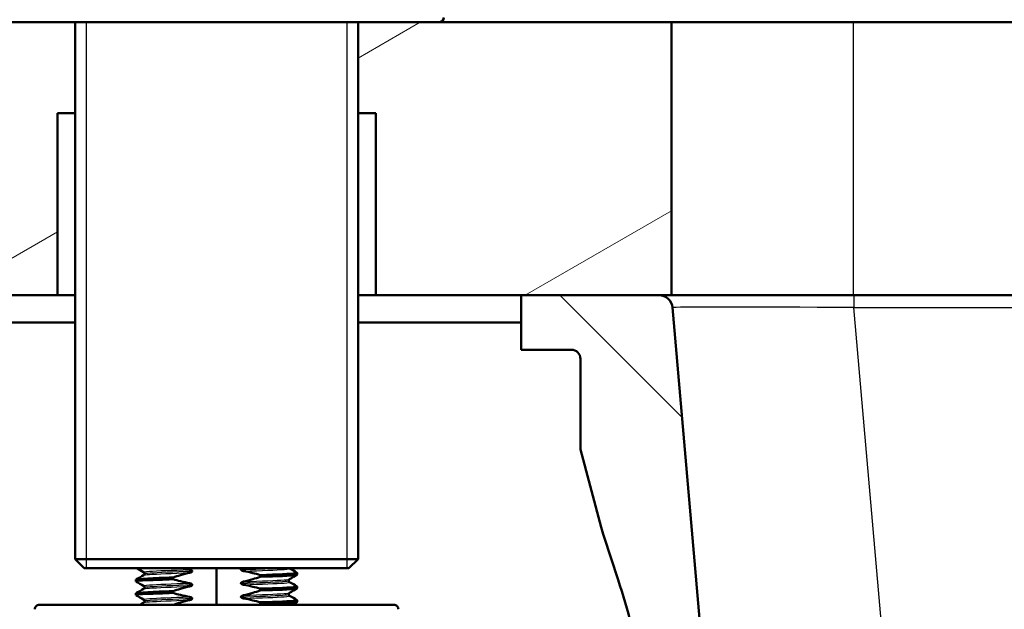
# Model space of a CAD drawing. Header units: millimetres. Extents: x 100 to 2000, y 93 to 2870.
# Tile 11 of 31: x 459 to 567, y 1692 to 1757. Entities that reach past the tile are written whole.
import ezdxf

# ---------------------------------------------------------------- set-up
doc = ezdxf.new("R2010")
doc.units = ezdxf.units.MM
doc.header["$LTSCALE"] = 10
for name, color, linetype, lineweight in [('Dimensions(ISO)', 7, 'Continuous', 25), ('Hatch', 7, 'Continuous', 9), ('Threads(ISO)', 7, 'Continuous', 25), ('Visible Edges(ISO)', 7, 'Continuous', 50), ('Visible Tangent Edges(ISO)', 7, 'Continuous', 25)]:
    doc.layers.add(name, color=color, linetype=linetype, lineweight=lineweight)
doc.styles.add('Text_3.5mm', font='arial.ttf', dxfattribs={"width": 0.9})
doc.dimstyles.new('KS-STANDARD', dxfattribs={"dimscale": 10, "dimtxt": 3.5, "dimasz": 2.5, "dimexe": 3.175, "dimexo": 0, "dimgap": 0.8, "dimtad": 1, "dimdec": 1, "dimrnd": 1e-08, "dimtxsty": 'Text_3.5mm', "dimcen": 0.09, "dimdle": 10, "dimclrd": 7, "dimclre": 7, "dimclrt": 7, "dimadec": 0, "dimazin": 2, "dimtfac": 0.714286, "dimtdec": 4, "dimtmove": 0, "dimatfit": 3, "dimfxl": 0, "dimtolj": 1, "dimlwd": 25, "dimlwe": 25, "dimarcsym": 0})

# ---------------------------------------------------------------- blocks, each defined once
blk = doc.blocks.new('*D6')
at = {"layer": 'Defpoints', "color": 0, "linetype": 'Continuous'}
for p in [(400.52, 2164.97), (400.52, 1756.84), (1000.52, 1756.84)]:
    blk.add_point(p, dxfattribs=at)
at = {"layer": 'Dimensions(ISO)', "color": 7, "linetype": 'Continuous', "lineweight": 25}
for p, q in [((400.52, 1756.84), (400.52, 2196.72)), ((1000.52, 1756.84), (1000.52, 2196.72)), ((975.52, 2164.97), (425.52, 2164.97))]:
    blk.add_line(p, q, dxfattribs=at)
at = {"layer": 'Dimensions(ISO)', "color": 7, "linetype": 'Continuous'}
for points in [[(425.52, 2169.14), (425.52, 2160.81), (400.52, 2164.97)], [(975.52, 2169.14), (975.52, 2160.81), (1000.52, 2164.97)]]:
    blk.add_solid(points, dxfattribs=at)
at = {"layer": 'Dimensions(ISO)', "color": 7, "linetype": 'Continuous', "lineweight": 25, "insert": (665.69, 2190.84), "char_height": 35, "attachment_point": 4, "style": 'Text_3.5mm'}
blk.add_mtext('\\A1;600', dxfattribs=at)
blk = doc.blocks.new('*D11')
at = {"layer": 'Defpoints', "color": 0, "linetype": 'Continuous'}
for p in [(646.92, 2049.13), (400.52, 1756.84), (646.92, 1516.05)]:
    blk.add_point(p, dxfattribs=at)
at = {"layer": 'Dimensions(ISO)', "color": 7, "linetype": 'Continuous', "lineweight": 25}
for p, q in [((400.52, 1756.84), (400.52, 2080.88)), ((646.92, 1516.05), (646.92, 2080.88)), ((425.52, 2049.13), (621.92, 2049.13))]:
    blk.add_line(p, q, dxfattribs=at)
at = {"layer": 'Dimensions(ISO)', "color": 7, "linetype": 'Continuous'}
for points in [[(425.52, 2053.29), (425.52, 2044.96), (400.52, 2049.13)], [(621.92, 2053.29), (621.92, 2044.96), (646.92, 2049.13)]]:
    blk.add_solid(points, dxfattribs=at)
at = {"layer": 'Dimensions(ISO)', "color": 7, "linetype": 'Continuous', "lineweight": 25, "insert": (491.67, 2075), "char_height": 35, "attachment_point": 4, "style": 'Text_3.5mm'}
blk.add_mtext('\\A1;246', dxfattribs=at)

msp = doc.modelspace()

# ---------------------------------------------------------------- hatches: boundary and pattern name
at = {"layer": 'Hatch'}
h = msp.add_hatch(dxfattribs=at)
h.set_pattern_fill('ANSI31', color=256, scale=254, angle=165, style=0)
h.set_pattern_definition([(210, (0, 0), (15.875, -27.4963), [])])
h.paths.add_polyline_path([(1000.52, 1726.84), (1000.52, 1756.84), (930.52, 1756.84), (930.52, 1726.84), (931.9, 1726.84), (947.02, 1726.84)])
h.paths.add_polyline_path([(400.52, 1756.84), (400.52, 1726.84), (463.02, 1726.84), (463.02, 1746.84), (464.98, 1746.84), (464.98, 1756.84), (456.02, 1756.84)])
h.paths.add_polyline_path([(496.07, 1746.84), (498.02, 1746.84), (498.02, 1726.84), (514.02, 1726.84), (529.15, 1726.84), (530.52, 1726.84), (530.52, 1756.84), (505.02, 1756.84), (496.07, 1756.84)])
h = msp.add_hatch(dxfattribs=at)
h.set_pattern_fill('ANSI31', color=256, scale=254, angle=90, style=0)
h.set_pattern_definition([(135, (0, 0), (-22.45064, -22.45064), [])])
edge = h.paths.add_edge_path()
edge.add_line((523.11, 1700.35), (524.67, 1695.56))
edge.add_ellipse((429.56, 1664.66), major_axis=(30.9, -95.11), ratio=1, start_angle=86.8231, end_angle=90, ccw=False)
edge.add_ellipse((429.56, 1664.66), major_axis=(25.58, -96.67), ratio=1, start_angle=88.8178, end_angle=90, ccw=False)
edge.add_ellipse((429.56, 1664.66), major_axis=(23.58, -97.18), ratio=1, start_angle=88.4056, end_angle=90, ccw=False)
edge.add_line((527.36, 1685.53), (534.09, 1686.12))
edge.add_line((534.09, 1686.12), (534.03, 1686.72))
edge.add_line((534.03, 1686.72), (530.64, 1725.47))
edge.add_ellipse((529.15, 1725.34), major_axis=(-0.13, 1.49), ratio=1, start_angle=270, end_angle=355)
edge.add_line((529.15, 1726.84), (514.02, 1726.84))
edge.add_line((514.02, 1726.84), (514.02, 1720.84))
edge.add_line((514.02, 1720.84), (519.52, 1720.84))
edge.add_ellipse((519.52, 1719.84), major_axis=(1, 0), ratio=1, start_angle=0, end_angle=90, ccw=False)
edge.add_line((520.52, 1719.84), (520.52, 1709.89))
edge.add_line((520.52, 1709.89), (522.81, 1701.35))
edge.add_ellipse((542.13, 1706.53), major_axis=(5.18, -19.32), ratio=1, start_angle=270, end_angle=273)
edge = h.paths.add_edge_path()
edge.add_line((586.92, 1511.15), (602.25, 1511.15))
edge.add_line((602.25, 1511.15), (602.12, 1513.09))
edge.add_ellipse((601.82, 1511.93), major_axis=(1.2, -0.04), ratio=1, start_angle=77.607, end_angle=90)
edge.add_line((601.86, 1513.13), (589.9, 1513.55))
edge.add_ellipse((589.91, 1513.65), major_axis=(-0.0999, 0.0035), ratio=1, start_angle=0, end_angle=90, ccw=False)
edge.add_line((589.81, 1513.65), (589.82, 1514.05))
edge.add_ellipse((589.92, 1514.05), major_axis=(0.0035, 0.0999), ratio=1, start_angle=2, end_angle=90, ccw=False)
edge.add_line((589.92, 1514.15), (602.04, 1514.15))
edge.add_line((602.04, 1514.15), (601.97, 1515.16))
edge.add_ellipse((600.98, 1515.09), major_axis=(-0.07, 0.998), ratio=1, start_angle=270, end_angle=341)
edge.add_line((601.24, 1516.05), (591.19, 1518.74))
edge.add_ellipse((591.45, 1519.71), major_axis=(-0.966, 0.259), ratio=1, start_angle=54.5, end_angle=90, ccw=False)
edge.add_line((590.68, 1519.07), (589.01, 1521.09))
edge.add_ellipse((589.78, 1521.73), major_axis=(-0.636, 0.772), ratio=1, start_angle=54.5, end_angle=90, ccw=False)
edge.add_line((588.79, 1521.66), (588.64, 1523.75))
edge.add_ellipse((585.15, 1523.51), major_axis=(-0.24, 3.49), ratio=1, start_angle=270, end_angle=353)
edge.add_line((585.33, 1527.01), (560.86, 1528.29))
edge.add_spline(control_points=[(560.86, 1528.29), (559.22, 1528.37), (557.62, 1528.73), (554.58, 1529.93), (553.17, 1530.78), (550.44, 1533.11), (549.21, 1534.65), (547.42, 1538.12), (546.87, 1540.01), (546.7, 1541.96)], knot_values=[-2.152597, -2.152597, -2.152597, -2.152597, -1.662265, -1.662265, -1.171933, -1.171933, -0.585967, -0.585967, 0, 0, 0, 0], degree=3, periodic=0)
edge.add_line((546.7, 1541.96), (536.3, 1660.82))
edge.add_line((536.3, 1660.82), (536.2, 1661.91))
edge.add_line((536.2, 1661.91), (536.18, 1662.21))
edge.add_line((536.18, 1662.21), (535.88, 1662.18))
edge.add_line((535.88, 1662.18), (532.79, 1661.91))
edge.add_line((532.79, 1661.91), (530.2, 1661.69))
edge.add_line((530.2, 1661.69), (541.06, 1537.55))
edge.add_spline(control_points=[(541.06, 1537.55), (541.25, 1535.38), (541.8, 1533.26), (543.55, 1529.27), (544.74, 1527.43), (547.97, 1523.89), (550.08, 1522.33), (554.79, 1520.1), (557.34, 1519.46), (559.94, 1519.32)], knot_values=[-2.870129, -2.870129, -2.870129, -2.870129, -2.216354, -2.216354, -1.562578, -1.562578, -0.781289, -0.781289, 0, 0, 0, 0], degree=3, periodic=0)
edge.add_line((559.94, 1519.32), (574.44, 1518.56))
edge.add_ellipse((573.92, 1508.58), major_axis=(9.99, -0.52), ratio=1, start_angle=37.8602, end_angle=90, ccw=False)
edge.add_ellipse((590.33, 1520.01), major_axis=(-8.21, -5.72), ratio=1, start_angle=0, end_angle=32.2923)
edge.add_ellipse((586.92, 1510.65), major_axis=(0.143, 0.479), ratio=1, start_angle=16.5598, end_angle=90, ccw=False)
edge = h.paths.add_edge_path()
edge.add_line((706.92, 1511.15), (706.92, 1511.15))
edge.add_ellipse((706.92, 1510.65), major_axis=(0.5, 0), ratio=1, start_angle=16.5598, end_angle=90, ccw=False)
edge.add_ellipse((703.52, 1520.01), major_axis=(3.88, -9.22), ratio=1, start_angle=0, end_angle=32.2923)
edge.add_ellipse((719.93, 1508.58), major_axis=(5.72, 8.21), ratio=1, start_angle=37.8602, end_angle=90, ccw=False)
edge.add_line((719.41, 1518.56), (901.88, 1528.13))
edge.add_spline(control_points=[(901.88, 1528.13), (904.06, 1528.24), (906.2, 1528.71), (910.25, 1530.32), (912.13, 1531.45), (915.77, 1534.55), (917.41, 1536.61), (919.8, 1541.24), (920.53, 1543.76), (920.76, 1546.36)], knot_values=[-2.870129, -2.870129, -2.870129, -2.870129, -2.216354, -2.216354, -1.562578, -1.562578, -0.781289, -0.781289, 0, 0, 0, 0], degree=3, periodic=0)
edge.add_line((920.76, 1546.36), (931.87, 1673.38))
edge.add_ellipse((1031.49, 1664.66), major_axis=(8.72, 99.62), ratio=1, start_angle=77, end_angle=90, ccw=False)
edge.add_line((936.38, 1695.56), (937.94, 1700.35))
edge.add_ellipse((918.92, 1706.53), major_axis=(19.02, -6.18), ratio=1, start_angle=0, end_angle=3)
edge.add_line((938.23, 1701.35), (940.52, 1709.89))
edge.add_line((940.52, 1709.89), (940.52, 1719.84))
edge.add_ellipse((941.52, 1719.84), major_axis=(0, 1), ratio=1, start_angle=0, end_angle=90, ccw=False)
edge.add_line((941.52, 1720.84), (947.02, 1720.84))
edge.add_line((947.02, 1720.84), (947.02, 1726.84))
edge.add_line((947.02, 1726.84), (931.9, 1726.84))
edge.add_ellipse((931.9, 1725.34), major_axis=(-1.5, 0), ratio=1, start_angle=270, end_angle=355)
edge.add_line((930.4, 1725.47), (915.12, 1550.76))
edge.add_spline(control_points=[(915.12, 1550.76), (914.98, 1549.14), (914.57, 1547.54), (913.26, 1544.55), (912.36, 1543.17), (909.94, 1540.52), (908.36, 1539.35), (904.82, 1537.68), (902.91, 1537.19), (900.96, 1537.09)], knot_values=[-2.152597, -2.152597, -2.152597, -2.152597, -1.662265, -1.662265, -1.171933, -1.171933, -0.585967, -0.585967, 0, 0, 0, 0], degree=3, periodic=0)
edge.add_line((900.96, 1537.09), (708.52, 1527.01))
edge.add_ellipse((708.7, 1523.51), major_axis=(-3.5, -0.18), ratio=1, start_angle=270, end_angle=353)
edge.add_line((705.21, 1523.75), (705.06, 1521.66))
edge.add_ellipse((704.06, 1521.73), major_axis=(-0.07, -0.998), ratio=1, start_angle=54.5, end_angle=90, ccw=False)
edge.add_line((704.84, 1521.09), (703.17, 1519.07))
edge.add_ellipse((702.4, 1519.71), major_axis=(-0.636, -0.772), ratio=1, start_angle=54.5, end_angle=90, ccw=False)
edge.add_line((702.66, 1518.74), (692.61, 1516.05))
edge.add_ellipse((692.87, 1515.09), major_axis=(-0.966, -0.259), ratio=1, start_angle=270, end_angle=341)
edge.add_line((691.87, 1515.16), (691.8, 1514.15))
edge.add_line((691.8, 1514.15), (703.93, 1514.15))
edge.add_ellipse((703.93, 1514.05), major_axis=(0.1, 0), ratio=1, start_angle=2, end_angle=90, ccw=False)
edge.add_line((704.03, 1514.05), (704.04, 1513.65))
edge.add_ellipse((703.94, 1513.65), major_axis=(0.0035, -0.0999), ratio=1, start_angle=0, end_angle=90, ccw=False)
edge.add_line((703.95, 1513.55), (691.99, 1513.13))
edge.add_ellipse((692.03, 1511.93), major_axis=(1.16, 0.3), ratio=1, start_angle=77.607, end_angle=90)
edge.add_line((691.73, 1513.09), (691.59, 1511.15))
edge.add_line((691.59, 1511.15), (706.92, 1511.15))

# ---------------------------------------------------------------- linework, layer by layer
at = {"layer": 'Threads(ISO)'}
for p, q in [((466.19, 1756.84), (466.19, 1696.84)), ((494.86, 1696.84), (494.86, 1756.84))]:
    msp.add_line(p, q, dxfattribs=at)
at = {"layer": 'Visible Edges(ISO)'}
for p, q in [((496.07, 1756.84), (456.02, 1756.84)), ((464.98, 1756.84), (464.98, 1697.84)), ((505.02, 1756.84), (496.07, 1756.84)), ((496.07, 1756.84), (496.07, 1697.84)), ((530.52, 1756.84), (505.02, 1756.84)), ((530.52, 1726.84), (530.52, 1756.84)), ((530.52, 1756.84), (550.52, 1756.84)), ((550.52, 1756.84), (910.52, 1756.84)), ((463.02, 1726.84), (463.02, 1746.84)), ((463.02, 1746.84), (464.98, 1746.84)), ((496.07, 1746.84), (498.02, 1746.84)), ((498.02, 1746.84), (498.02, 1726.84)), ((400.52, 1726.84), (463.02, 1726.84)), ((464.98, 1726.84), (463.02, 1726.84)), ((498.02, 1726.84), (496.07, 1726.84)), ((498.02, 1726.84), (530.52, 1726.84)), ((529.15, 1726.84), (514.02, 1726.84)), ((514.02, 1726.84), (514.02, 1720.84)), ((550.52, 1726.84), (530.52, 1726.84)), ((910.52, 1726.84), (550.52, 1726.84)), ((534.09, 1686.12), (530.64, 1725.47)), ((419.52, 1723.84), (464.98, 1723.84)), ((496.07, 1723.84), (514.02, 1723.84)), ((514.02, 1720.84), (519.52, 1720.84)), ((520.52, 1719.84), (520.52, 1709.89)), ((520.52, 1709.89), (522.81, 1701.35)), ((523.11, 1700.35), (524.67, 1695.56)), ((464.98, 1697.84), (496.07, 1697.84)), ((465.98, 1696.84), (464.98, 1697.84)), ((495.07, 1696.84), (496.07, 1697.84)), ((495.07, 1696.84), (465.98, 1696.84)), ((477.85, 1696.53), (477.85, 1696.53)), ((480.52, 1692.84), (480.52, 1696.84)), ((483.2, 1696.7), (483.2, 1696.7)), ((471.66, 1695.39), (471.66, 1695.59)), ((472.58, 1696.24), (472.58, 1696.24)), ((475.73, 1695.63), (475.73, 1695.83)), ((485.32, 1696.1), (485.32, 1695.9)), ((488.46, 1695.49), (488.46, 1695.49)), ((489.39, 1696.14), (489.39, 1696.34)), ((472.58, 1694.74), (472.58, 1694.74)), ((475.73, 1694.13), (475.73, 1694.33)), ((477.85, 1695.03), (477.85, 1695.03)), ((483.2, 1695.2), (483.2, 1695.19)), ((485.32, 1694.6), (485.32, 1694.4)), ((489.39, 1694.64), (489.39, 1694.84)), ((471.66, 1693.89), (471.66, 1694.09)), ((472.58, 1693.24), (472.58, 1693.24)), ((477.85, 1693.53), (477.85, 1693.53)), ((483.2, 1693.69), (483.2, 1693.69)), ((485.32, 1693.1), (485.32, 1692.9)), ((488.46, 1693.99), (488.46, 1693.99)), ((489.39, 1693.14), (489.39, 1693.34)), ((461.04, 1692.84), (500.01, 1692.84))]:
    msp.add_line(p, q, dxfattribs=at)
for centre, radius, start, end in [((505.02, 1757.34), 0.5, 270, 0), ((529.15, 1725.34), 1.5, 5, 90), ((519.52, 1719.84), 1, 0, 90), ((542.13, 1706.53), 20, 195, 198), ((429.56, 1664.66), 100, 12.0465, 18), ((461.04, 1692.34), 0.5, 90, 181), ((500.01, 1692.34), 0.5, 359, 90)]:
    msp.add_arc(centre, radius, start, end, dxfattribs=at)
for points in [[(472.49, 1696.4), (472.24, 1696.55), (471.98, 1696.7), (471.73, 1696.84)], [(477.56, 1696.7), (477.32, 1696.74), (477.08, 1696.79), (476.84, 1696.84)], [(488.53, 1696.84), (488.54, 1696.84), (488.55, 1696.83), (488.55, 1696.83)], [(488.55, 1696.83), (488.83, 1696.67), (489.1, 1696.51), (489.38, 1696.35)], [(471.67, 1695.6), (471.94, 1695.76), (472.22, 1695.92), (472.49, 1696.08)], [(472.49, 1694.9), (472.22, 1695.06), (471.94, 1695.22), (471.67, 1695.38)], [(489.38, 1696.13), (489.1, 1695.97), (488.83, 1695.81), (488.55, 1695.65)], [(488.55, 1695.33), (488.83, 1695.17), (489.1, 1695.01), (489.38, 1694.85)], [(471.67, 1694.1), (471.94, 1694.26), (472.22, 1694.42), (472.49, 1694.58)], [(489.38, 1694.63), (489.1, 1694.47), (488.83, 1694.31), (488.55, 1694.15)], [(472.49, 1693.4), (472.22, 1693.56), (471.94, 1693.72), (471.67, 1693.88)], [(488.55, 1693.83), (488.83, 1693.67), (489.1, 1693.51), (489.38, 1693.35)], [(489.38, 1693.13), (489.22, 1693.03), (489.06, 1692.94), (488.89, 1692.84)], [(472.09, 1692.84), (472.23, 1692.92), (472.36, 1693), (472.49, 1693.07)], [(485.32, 1692.9), (485.26, 1692.88), (485.21, 1692.86), (485.15, 1692.84)]]:
    msp.add_open_spline(points, degree=3, dxfattribs=at)
for points, knots in [([(472.58, 1696.24), (472.58, 1696.27), (472.57, 1696.3), (472.55, 1696.35), (472.54, 1696.37), (472.51, 1696.39), (472.5, 1696.4), (472.49, 1696.4)], [0, 0, 0, 0, 0.0158355, 0.0158355, 0.02993581, 0.02993581, 0.0461651, 0.0461651, 0.0461651, 0.0461651]), ([(475.73, 1695.83), (476, 1695.92), (476.28, 1696), (476.89, 1696.18), (477.22, 1696.27), (477.56, 1696.35)], [-0.1904609, -0.1904609, -0.1904609, -0.1904609, -0.1036427, -0.1036427, 0, 0, 0, 0]), ([(477.85, 1696.53), (477.85, 1696.54), (477.85, 1696.55), (477.84, 1696.57), (477.84, 1696.58), (477.82, 1696.6), (477.79, 1696.62), (477.72, 1696.66), (477.65, 1696.68), (477.56, 1696.7)], [-0.0444678, -0.0444678, -0.0444678, -0.0444678, -0.04059224, -0.04059224, -0.03631795, -0.03631795, -0.02566869, -0.02566869, 0, 0, 0, 0]), ([(477.56, 1696.35), (477.64, 1696.37), (477.71, 1696.39), (477.79, 1696.44), (477.81, 1696.45), (477.83, 1696.48), (477.84, 1696.49), (477.85, 1696.51), (477.85, 1696.51), (477.85, 1696.52), (477.85, 1696.52), (477.85, 1696.52), (477.85, 1696.53), (477.85, 1696.53), (477.85, 1696.53), (477.85, 1696.53), (477.85, 1696.53), (477.85, 1696.53), (477.85, 1696.53), (477.85, 1696.53), (477.85, 1696.53), (477.85, 1696.53), (477.85, 1696.53), (477.85, 1696.53)], [-0.03196536, -0.03196536, -0.03196536, -0.03196536, -0.01402892, -0.01402892, -0.00689691, -0.00689691, -0.00319017, -0.00319017, -0.00155368, -0.00155368, -0.0007707, -0.0007707, -0.00038441, -0.00038441, -0.00019204, -0.00019204, -0.00009599, -0.00009599, -0.00004799, -0.00004799, -0.00002399, -0.00002399, 0, 0, 0, 0]), ([(483.37, 1696.84), (483.34, 1696.83), (483.31, 1696.82), (483.26, 1696.79), (483.24, 1696.78), (483.22, 1696.75), (483.21, 1696.74), (483.2, 1696.72), (483.2, 1696.72), (483.2, 1696.71), (483.2, 1696.71), (483.2, 1696.7), (483.2, 1696.7), (483.2, 1696.7), (483.2, 1696.7), (483.2, 1696.7), (483.2, 1696.7), (483.2, 1696.7), (483.2, 1696.7), (483.2, 1696.7), (483.2, 1696.7), (483.2, 1696.7), (483.2, 1696.7), (483.2, 1696.7)], [-0.0230052, -0.0230052, -0.0230052, -0.0230052, -0.01436883, -0.01436883, -0.00705427, -0.00705427, -0.00325606, -0.00325606, -0.0015844, -0.0015844, -0.00078572, -0.00078572, -0.00039187, -0.00039187, -0.00019576, -0.00019576, -0.00009785, -0.00009785, -0.00004892, -0.00004892, -0.00002446, -0.00002446, 0, 0, 0, 0]), ([(483.2, 1696.7), (483.2, 1696.69), (483.2, 1696.68), (483.21, 1696.66), (483.21, 1696.65), (483.23, 1696.62), (483.26, 1696.61), (483.33, 1696.57), (483.4, 1696.55), (483.49, 1696.53)], [-0.0444678, -0.0444678, -0.0444678, -0.0444678, -0.04059224, -0.04059224, -0.03631795, -0.03631795, -0.02566869, -0.02566869, 0, 0, 0, 0]), ([(483.49, 1696.53), (483.82, 1696.47), (484.16, 1696.4), (484.77, 1696.25), (485.04, 1696.18), (485.32, 1696.1)], [-0.1881183, -0.1881183, -0.1881183, -0.1881183, -0.0857024, -0.0857024, 0, 0, 0, 0]), ([(485.32, 1696.1), (487.25, 1696.16), (488.66, 1696.22), (489.17, 1696.28), (489.35, 1696.31), (489.41, 1696.33), (489.37, 1696.35)], [123.093393, 123.093393, 123.093393, 123.093393, 123.868919, 123.868919, 123.868919, 124.139546, 124.139546, 124.139546, 124.139546]), ([(471.67, 1695.38), (471.6, 1695.42), (472.05, 1695.47), (472.98, 1695.52), (473.68, 1695.56), (474.62, 1695.59), (475.73, 1695.63)], [120.904681, 120.904681, 120.904681, 120.904681, 121.50529, 121.50529, 121.50529, 121.950834, 121.950834, 121.950834, 121.950834]), ([(471.66, 1695.59), (471.67, 1695.63), (472.12, 1695.68), (472.98, 1695.72), (473.68, 1695.76), (474.62, 1695.79), (475.73, 1695.83)], [120.9513172, 120.9513172, 120.9513172, 120.9513172, 121.5052905, 121.5052905, 121.5052905, 121.9508335, 121.9508335, 121.9508335, 121.9508335]), ([(472.49, 1696.08), (472.5, 1696.08), (472.52, 1696.09), (472.54, 1696.12), (472.56, 1696.13), (472.58, 1696.18), (472.58, 1696.21), (472.58, 1696.24)], [0, 0, 0, 0, 0.01863776, 0.01863776, 0.0319727, 0.0319727, 0.0461709, 0.0461709, 0.0461709, 0.0461709]), ([(477.56, 1695.2), (477.23, 1695.26), (476.89, 1695.33), (476.28, 1695.48), (476, 1695.55), (475.73, 1695.63)], [-0.1881183, -0.1881183, -0.1881183, -0.1881183, -0.0857024, -0.0857024, 0, 0, 0, 0]), ([(483.49, 1695.38), (483.43, 1695.36), (483.38, 1695.35), (483.3, 1695.31), (483.27, 1695.29), (483.23, 1695.26), (483.22, 1695.25), (483.21, 1695.23), (483.2, 1695.22), (483.2, 1695.21), (483.2, 1695.21), (483.2, 1695.2), (483.2, 1695.2), (483.2, 1695.2), (483.2, 1695.2), (483.2, 1695.2)], [-0.03518994, -0.03518994, -0.03518994, -0.03518994, -0.01911412, -0.01911412, -0.00913879, -0.00913879, -0.0044396, -0.0044396, -0.00210429, -0.00210429, -0.00099685, -0.00099685, -0.00041119, -0.00041119, 0, 0, 0, 0]), ([(485.32, 1695.9), (485.04, 1695.81), (484.77, 1695.72), (484.16, 1695.54), (483.82, 1695.46), (483.49, 1695.38)], [-0.1904609, -0.1904609, -0.1904609, -0.1904609, -0.1036427, -0.1036427, 0, 0, 0, 0]), ([(485.32, 1695.9), (487.25, 1695.96), (488.66, 1696.02), (489.17, 1696.08), (489.32, 1696.1), (489.39, 1696.12), (489.38, 1696.14)], [123.0933935, 123.0933935, 123.0933935, 123.0933935, 123.8689187, 123.8689187, 123.8689187, 124.0929098, 124.0929098, 124.0929098, 124.0929098]), ([(488.55, 1695.65), (488.55, 1695.64), (488.53, 1695.64), (488.51, 1695.61), (488.49, 1695.59), (488.47, 1695.55), (488.46, 1695.52), (488.46, 1695.49)], [0, 0, 0, 0, 0.01863776, 0.01863776, 0.0319727, 0.0319727, 0.0461709, 0.0461709, 0.0461709, 0.0461709]), ([(488.46, 1695.49), (488.46, 1695.45), (488.47, 1695.42), (488.5, 1695.37), (488.51, 1695.36), (488.54, 1695.34), (488.55, 1695.33), (488.55, 1695.33)], [0, 0, 0, 0, 0.0158355, 0.0158355, 0.02993581, 0.02993581, 0.0461651, 0.0461651, 0.0461651, 0.0461651]), ([(471.66, 1694.09), (471.67, 1694.13), (472.12, 1694.17), (472.98, 1694.22), (473.68, 1694.25), (474.62, 1694.29), (475.73, 1694.33)], [114.6681319, 114.6681319, 114.6681319, 114.6681319, 115.2221052, 115.2221052, 115.2221052, 115.6676482, 115.6676482, 115.6676482, 115.6676482]), ([(472.58, 1694.74), (472.58, 1694.77), (472.57, 1694.8), (472.55, 1694.85), (472.54, 1694.87), (472.51, 1694.89), (472.5, 1694.89), (472.49, 1694.9)], [0, 0, 0, 0, 0.0158355, 0.0158355, 0.02993581, 0.02993581, 0.0461651, 0.0461651, 0.0461651, 0.0461651]), ([(472.49, 1694.58), (472.5, 1694.58), (472.52, 1694.59), (472.54, 1694.62), (472.56, 1694.63), (472.58, 1694.68), (472.58, 1694.71), (472.58, 1694.74)], [0, 0, 0, 0, 0.01863776, 0.01863776, 0.0319727, 0.0319727, 0.0461709, 0.0461709, 0.0461709, 0.0461709]), ([(475.73, 1694.33), (476, 1694.42), (476.28, 1694.5), (476.89, 1694.68), (477.22, 1694.77), (477.56, 1694.85)], [-0.1904609, -0.1904609, -0.1904609, -0.1904609, -0.1036427, -0.1036427, 0, 0, 0, 0]), ([(477.85, 1695.03), (477.85, 1695.04), (477.85, 1695.05), (477.84, 1695.07), (477.84, 1695.07), (477.82, 1695.1), (477.79, 1695.12), (477.72, 1695.16), (477.65, 1695.18), (477.56, 1695.2)], [-0.0444678, -0.0444678, -0.0444678, -0.0444678, -0.04059224, -0.04059224, -0.03631795, -0.03631795, -0.02566869, -0.02566869, 0, 0, 0, 0]), ([(477.56, 1694.85), (477.64, 1694.87), (477.71, 1694.89), (477.79, 1694.94), (477.81, 1694.95), (477.83, 1694.98), (477.84, 1694.99), (477.85, 1695), (477.85, 1695.01), (477.85, 1695.02), (477.85, 1695.02), (477.85, 1695.02), (477.85, 1695.02), (477.85, 1695.03), (477.85, 1695.03), (477.85, 1695.03), (477.85, 1695.03), (477.85, 1695.03), (477.85, 1695.03), (477.85, 1695.03), (477.85, 1695.03), (477.85, 1695.03), (477.85, 1695.03), (477.85, 1695.03)], [-0.03196536, -0.03196536, -0.03196536, -0.03196536, -0.01402892, -0.01402892, -0.00689691, -0.00689691, -0.00319017, -0.00319017, -0.00155368, -0.00155368, -0.0007707, -0.0007707, -0.00038441, -0.00038441, -0.00019204, -0.00019204, -0.00009599, -0.00009599, -0.00004799, -0.00004799, -0.00002399, -0.00002399, 0, 0, 0, 0]), ([(483.2, 1695.19), (483.2, 1695.19), (483.2, 1695.18), (483.21, 1695.16), (483.21, 1695.15), (483.23, 1695.12), (483.26, 1695.11), (483.33, 1695.07), (483.4, 1695.04), (483.49, 1695.03)], [-0.0444678, -0.0444678, -0.0444678, -0.0444678, -0.04059224, -0.04059224, -0.03631795, -0.03631795, -0.02566869, -0.02566869, 0, 0, 0, 0]), ([(483.49, 1695.03), (483.82, 1694.97), (484.16, 1694.9), (484.77, 1694.75), (485.04, 1694.68), (485.32, 1694.6)], [-0.1881183, -0.1881183, -0.1881183, -0.1881183, -0.0857024, -0.0857024, 0, 0, 0, 0]), ([(485.32, 1694.4), (485.04, 1694.31), (484.77, 1694.22), (484.16, 1694.04), (483.82, 1693.95), (483.49, 1693.88)], [-0.1904609, -0.1904609, -0.1904609, -0.1904609, -0.1036427, -0.1036427, 0, 0, 0, 0]), ([(485.32, 1694.6), (487.25, 1694.66), (488.66, 1694.72), (489.17, 1694.78), (489.35, 1694.81), (489.41, 1694.83), (489.37, 1694.85)], [116.810208, 116.810208, 116.810208, 116.810208, 117.585733, 117.585733, 117.585733, 117.85636, 117.85636, 117.85636, 117.85636]), ([(485.32, 1694.4), (487.25, 1694.46), (488.66, 1694.52), (489.17, 1694.58), (489.32, 1694.6), (489.39, 1694.62), (489.38, 1694.64)], [116.8102082, 116.8102082, 116.8102082, 116.8102082, 117.5857334, 117.5857334, 117.5857334, 117.8097245, 117.8097245, 117.8097245, 117.8097245]), ([(471.67, 1693.88), (471.6, 1693.92), (472.05, 1693.97), (472.98, 1694.02), (473.68, 1694.05), (474.62, 1694.09), (475.73, 1694.13)], [114.621496, 114.621496, 114.621496, 114.621496, 115.222105, 115.222105, 115.222105, 115.667648, 115.667648, 115.667648, 115.667648]), ([(472.58, 1693.24), (472.58, 1693.27), (472.57, 1693.3), (472.55, 1693.35), (472.54, 1693.36), (472.51, 1693.39), (472.5, 1693.39), (472.49, 1693.4)], [0, 0, 0, 0, 0.0158355, 0.0158355, 0.02993581, 0.02993581, 0.0461651, 0.0461651, 0.0461651, 0.0461651]), ([(472.49, 1693.07), (472.5, 1693.08), (472.52, 1693.09), (472.54, 1693.11), (472.56, 1693.13), (472.58, 1693.18), (472.58, 1693.21), (472.58, 1693.24)], [0, 0, 0, 0, 0.01863776, 0.01863776, 0.0319727, 0.0319727, 0.0461709, 0.0461709, 0.0461709, 0.0461709]), ([(477.56, 1693.7), (477.23, 1693.76), (476.89, 1693.83), (476.28, 1693.97), (476, 1694.05), (475.73, 1694.13)], [-0.1881183, -0.1881183, -0.1881183, -0.1881183, -0.0857024, -0.0857024, 0, 0, 0, 0]), ([(475.79, 1692.84), (476.04, 1692.93), (476.3, 1693.01), (476.89, 1693.18), (477.22, 1693.27), (477.56, 1693.35)], [-0.1843537, -0.1843537, -0.1843537, -0.1843537, -0.1036427, -0.1036427, 0, 0, 0, 0]), ([(477.85, 1693.53), (477.85, 1693.54), (477.85, 1693.55), (477.84, 1693.57), (477.84, 1693.57), (477.82, 1693.6), (477.79, 1693.62), (477.72, 1693.66), (477.65, 1693.68), (477.56, 1693.7)], [-0.0444678, -0.0444678, -0.0444678, -0.0444678, -0.04059224, -0.04059224, -0.03631795, -0.03631795, -0.02566869, -0.02566869, 0, 0, 0, 0]), ([(477.56, 1693.35), (477.64, 1693.37), (477.71, 1693.39), (477.79, 1693.44), (477.81, 1693.45), (477.83, 1693.48), (477.84, 1693.49), (477.85, 1693.5), (477.85, 1693.51), (477.85, 1693.52), (477.85, 1693.52), (477.85, 1693.52), (477.85, 1693.52), (477.85, 1693.53), (477.85, 1693.53), (477.85, 1693.53), (477.85, 1693.53), (477.85, 1693.53), (477.85, 1693.53), (477.85, 1693.53), (477.85, 1693.53), (477.85, 1693.53), (477.85, 1693.53), (477.85, 1693.53)], [-0.03196539, -0.03196539, -0.03196539, -0.03196539, -0.01402893, -0.01402893, -0.00689691, -0.00689691, -0.00319017, -0.00319017, -0.00155369, -0.00155369, -0.0007707, -0.0007707, -0.00038441, -0.00038441, -0.00019204, -0.00019204, -0.00009599, -0.00009599, -0.00004799, -0.00004799, -0.00002399, -0.00002399, 0, 0, 0, 0]), ([(483.49, 1693.88), (483.44, 1693.86), (483.39, 1693.85), (483.3, 1693.81), (483.27, 1693.79), (483.23, 1693.76), (483.22, 1693.75), (483.21, 1693.73), (483.2, 1693.72), (483.2, 1693.71), (483.2, 1693.71), (483.2, 1693.7), (483.2, 1693.7), (483.2, 1693.69)], [-0.03004619, -0.03004619, -0.03004619, -0.03004619, -0.01888624, -0.01888624, -0.00958466, -0.00958466, -0.00468334, -0.00468334, -0.00214385, -0.00214385, -0.00087475, -0.00087475, 0, 0, 0, 0]), ([(483.2, 1693.69), (483.2, 1693.68), (483.2, 1693.68), (483.21, 1693.66), (483.21, 1693.65), (483.23, 1693.62), (483.26, 1693.61), (483.33, 1693.57), (483.4, 1693.54), (483.49, 1693.53)], [-0.0444678, -0.0444678, -0.0444678, -0.0444678, -0.04059224, -0.04059224, -0.03631795, -0.03631795, -0.02566869, -0.02566869, 0, 0, 0, 0]), ([(483.49, 1693.53), (483.82, 1693.47), (484.16, 1693.4), (484.77, 1693.25), (485.04, 1693.18), (485.32, 1693.1)], [-0.1881183, -0.1881183, -0.1881183, -0.1881183, -0.0857024, -0.0857024, 0, 0, 0, 0]), ([(485.32, 1693.1), (487.25, 1693.16), (488.66, 1693.22), (489.17, 1693.28), (489.35, 1693.3), (489.41, 1693.33), (489.37, 1693.35)], [110.527023, 110.527023, 110.527023, 110.527023, 111.302548, 111.302548, 111.302548, 111.573175, 111.573175, 111.573175, 111.573175]), ([(485.32, 1692.9), (487.25, 1692.96), (488.66, 1693.02), (489.17, 1693.08), (489.32, 1693.1), (489.39, 1693.12), (489.38, 1693.14)], [110.5270229, 110.5270229, 110.5270229, 110.5270229, 111.3025481, 111.3025481, 111.3025481, 111.5265392, 111.5265392, 111.5265392, 111.5265392]), ([(488.55, 1694.15), (488.55, 1694.14), (488.53, 1694.14), (488.51, 1694.11), (488.49, 1694.09), (488.47, 1694.05), (488.46, 1694.02), (488.46, 1693.99)], [0, 0, 0, 0, 0.01863776, 0.01863776, 0.0319727, 0.0319727, 0.0461709, 0.0461709, 0.0461709, 0.0461709]), ([(488.46, 1693.99), (488.46, 1693.95), (488.47, 1693.92), (488.5, 1693.87), (488.51, 1693.86), (488.54, 1693.84), (488.55, 1693.83), (488.55, 1693.83)], [0, 0, 0, 0, 0.0158355, 0.0158355, 0.02993581, 0.02993581, 0.0461651, 0.0461651, 0.0461651, 0.0461651])]:
    msp.add_open_spline(points, degree=3, knots=knots, dxfattribs=at)
at = {"layer": 'Visible Tangent Edges(ISO)'}
for p, q in [((550.52, 1756.84), (550.52, 1726.84)), ((550.57, 1726.84), (550.57, 1725.47)), ((550.57, 1725.47), (910.48, 1725.47)), ((566.22, 1546.62), (550.57, 1725.47))]:
    msp.add_line(p, q, dxfattribs=at)
msp.add_ellipse((550.73, 1725.34), major_axis=(20.09, -0.13), ratio=0.006455, start_param=1.579, end_param=3.1422, dxfattribs=at)
for points, knots in [([(472.5, 1696.4), (472.44, 1696.44), (472.65, 1696.47), (473.14, 1696.51), (473.97, 1696.57), (475.6, 1696.63), (477.56, 1696.7)], [127.183084, 127.183084, 127.183084, 127.183084, 127.64043, 127.64043, 127.64043, 128.427873, 128.427873, 128.427873, 128.427873]), ([(472.5, 1696.08), (472.55, 1696.11), (472.76, 1696.13), (473.14, 1696.16), (473.97, 1696.22), (475.6, 1696.29), (477.56, 1696.35)], [121.002736, 121.002736, 121.002736, 121.002736, 121.357245, 121.357245, 121.357245, 122.144688, 122.144688, 122.144688, 122.144688]), ([(472.59, 1696.24), (472.59, 1696.27), (472.8, 1696.3), (473.21, 1696.33), (474.06, 1696.4), (475.79, 1696.47), (477.85, 1696.53)], [127.234502, 127.234502, 127.234502, 127.234502, 127.634386, 127.634386, 127.634386, 128.461992, 128.461992, 128.461992, 128.461992]), ([(472.59, 1696.24), (472.59, 1696.27), (472.8, 1696.3), (473.21, 1696.33), (474.06, 1696.4), (475.79, 1696.47), (477.85, 1696.53)], [120.951317, 120.951317, 120.951317, 120.951317, 121.351201, 121.351201, 121.351201, 122.178807, 122.178807, 122.178807, 122.178807]), ([(483.49, 1696.53), (485.47, 1696.59), (487.12, 1696.66), (487.94, 1696.72), (488.4, 1696.76), (488.61, 1696.79), (488.55, 1696.83)], [122.899539, 122.899539, 122.899539, 122.899539, 123.696391, 123.696391, 123.696391, 124.144328, 124.144328, 124.144328, 124.144328]), ([(483.2, 1695.2), (485.19, 1695.26), (486.87, 1695.32), (487.75, 1695.39), (488.22, 1695.42), (488.45, 1695.45), (488.45, 1695.49)], [122.86542, 122.86542, 122.86542, 122.86542, 123.665187, 123.665187, 123.665187, 124.09291, 124.09291, 124.09291, 124.09291]), ([(483.2, 1695.19), (485.19, 1695.26), (486.87, 1695.32), (487.75, 1695.39), (488.22, 1695.42), (488.45, 1695.45), (488.45, 1695.49)], [116.582235, 116.582235, 116.582235, 116.582235, 117.382001, 117.382001, 117.382001, 117.809725, 117.809725, 117.809725, 117.809725]), ([(483.49, 1695.38), (485.47, 1695.44), (487.12, 1695.5), (487.94, 1695.57), (488.3, 1695.59), (488.5, 1695.62), (488.55, 1695.65)], [122.899539, 122.899539, 122.899539, 122.899539, 123.696391, 123.696391, 123.696391, 124.041491, 124.041491, 124.041491, 124.041491]), ([(483.49, 1695.03), (485.47, 1695.09), (487.12, 1695.16), (487.94, 1695.22), (488.4, 1695.26), (488.61, 1695.29), (488.55, 1695.33)], [116.616354, 116.616354, 116.616354, 116.616354, 117.413205, 117.413205, 117.413205, 117.861143, 117.861143, 117.861143, 117.861143]), ([(472.5, 1694.9), (472.44, 1694.94), (472.65, 1694.97), (473.14, 1695.01), (473.97, 1695.07), (475.6, 1695.13), (477.56, 1695.2)], [120.899898, 120.899898, 120.899898, 120.899898, 121.357245, 121.357245, 121.357245, 122.144688, 122.144688, 122.144688, 122.144688]), ([(472.5, 1694.58), (472.55, 1694.6), (472.76, 1694.63), (473.14, 1694.66), (473.97, 1694.72), (475.6, 1694.79), (477.56, 1694.85)], [114.719551, 114.719551, 114.719551, 114.719551, 115.07406, 115.07406, 115.07406, 115.861503, 115.861503, 115.861503, 115.861503]), ([(472.59, 1694.74), (472.59, 1694.77), (472.8, 1694.8), (473.21, 1694.83), (474.06, 1694.9), (475.79, 1694.97), (477.85, 1695.03)], [120.951317, 120.951317, 120.951317, 120.951317, 121.351201, 121.351201, 121.351201, 122.178807, 122.178807, 122.178807, 122.178807]), ([(472.59, 1694.74), (472.59, 1694.77), (472.8, 1694.8), (473.21, 1694.83), (474.06, 1694.9), (475.79, 1694.96), (477.85, 1695.03)], [114.668132, 114.668132, 114.668132, 114.668132, 115.068015, 115.068015, 115.068015, 115.895622, 115.895622, 115.895622, 115.895622]), ([(472.5, 1693.4), (472.44, 1693.43), (472.65, 1693.47), (473.14, 1693.51), (473.97, 1693.57), (475.6, 1693.63), (477.56, 1693.7)], [114.616713, 114.616713, 114.616713, 114.616713, 115.07406, 115.07406, 115.07406, 115.861503, 115.861503, 115.861503, 115.861503]), ([(472.5, 1693.07), (472.55, 1693.1), (472.76, 1693.13), (473.14, 1693.16), (473.97, 1693.22), (475.6, 1693.28), (477.56, 1693.35)], [108.436365, 108.436365, 108.436365, 108.436365, 108.790874, 108.790874, 108.790874, 109.578317, 109.578317, 109.578317, 109.578317]), ([(472.59, 1693.24), (472.59, 1693.27), (472.8, 1693.3), (473.21, 1693.33), (474.06, 1693.4), (475.79, 1693.46), (477.85, 1693.53)], [114.668132, 114.668132, 114.668132, 114.668132, 115.068015, 115.068015, 115.068015, 115.895622, 115.895622, 115.895622, 115.895622]), ([(472.59, 1693.24), (472.59, 1693.27), (472.8, 1693.3), (473.21, 1693.33), (474.06, 1693.4), (475.79, 1693.46), (477.85, 1693.53)], [108.384947, 108.384947, 108.384947, 108.384947, 108.78483, 108.78483, 108.78483, 109.612437, 109.612437, 109.612437, 109.612437]), ([(483.2, 1693.69), (485.19, 1693.76), (486.87, 1693.82), (487.75, 1693.89), (488.22, 1693.92), (488.45, 1693.95), (488.45, 1693.99)], [116.582235, 116.582235, 116.582235, 116.582235, 117.382001, 117.382001, 117.382001, 117.809725, 117.809725, 117.809725, 117.809725]), ([(483.2, 1693.69), (485.19, 1693.76), (486.87, 1693.82), (487.75, 1693.88), (488.22, 1693.92), (488.45, 1693.95), (488.45, 1693.99)], [110.299049, 110.299049, 110.299049, 110.299049, 111.098816, 111.098816, 111.098816, 111.526539, 111.526539, 111.526539, 111.526539]), ([(483.49, 1693.88), (485.47, 1693.94), (487.12, 1694), (487.94, 1694.07), (488.3, 1694.09), (488.5, 1694.12), (488.55, 1694.15)], [116.616354, 116.616354, 116.616354, 116.616354, 117.413205, 117.413205, 117.413205, 117.758306, 117.758306, 117.758306, 117.758306]), ([(483.49, 1693.53), (485.47, 1693.59), (487.12, 1693.65), (487.94, 1693.72), (488.4, 1693.75), (488.61, 1693.79), (488.55, 1693.83)], [110.333168, 110.333168, 110.333168, 110.333168, 111.13002, 111.13002, 111.13002, 111.577958, 111.577958, 111.577958, 111.577958])]:
    msp.add_open_spline(points, degree=3, knots=knots, dxfattribs=at)
for points in [[(483.2, 1696.7), (484.74, 1696.75), (486.09, 1696.79), (487.03, 1696.84)], [(483.2, 1696.7), (484.75, 1696.74), (486.11, 1696.79), (487.05, 1696.84)]]:
    msp.add_open_spline(points, degree=3, dxfattribs=at)

# ---------------------------------------------------------------- dimensions: what is measured, and where the dimension line sits
at = {"layer": 'Dimensions(ISO)', "color": 7, "linetype": 'Continuous', "lineweight": 25}
dim = msp.add_linear_dim(base=(400.52, 2164.97), p1=(1000.52, 1756.84), p2=(400.52, 1756.84), dimstyle='KS-STANDARD', override={"dimgap": 0.8, "dimdec": 1, "dimtol": 0, "dimlim": 0, "dimtp": 0, "dimtm": 0, "dimtdec": 4, "dimtofl": 0, "dimatfit": 1}, dxfattribs=at)
dim.commit()
dim.dimension.update_dxf_attribs({"geometry": '*D6', "text_midpoint": (700.52, 2164.97), "dimtype": 160})
dim = msp.add_linear_dim(base=(646.92, 2049.13), p1=(400.52, 1756.84), p2=(646.92, 1516.05), angle=180, dimstyle='KS-STANDARD', override={"dimgap": 0.8, "dimdec": 0, "dimtol": 0, "dimlim": 0, "dimtp": 0, "dimtm": 0, "dimtdec": 4, "dimtofl": 0, "dimatfit": 1}, dxfattribs=at)
dim.commit()
dim.dimension.update_dxf_attribs({"geometry": '*D11', "text_midpoint": (526.72, 2049.13), "dimtype": 160})

doc.saveas('drawing.dxf')
